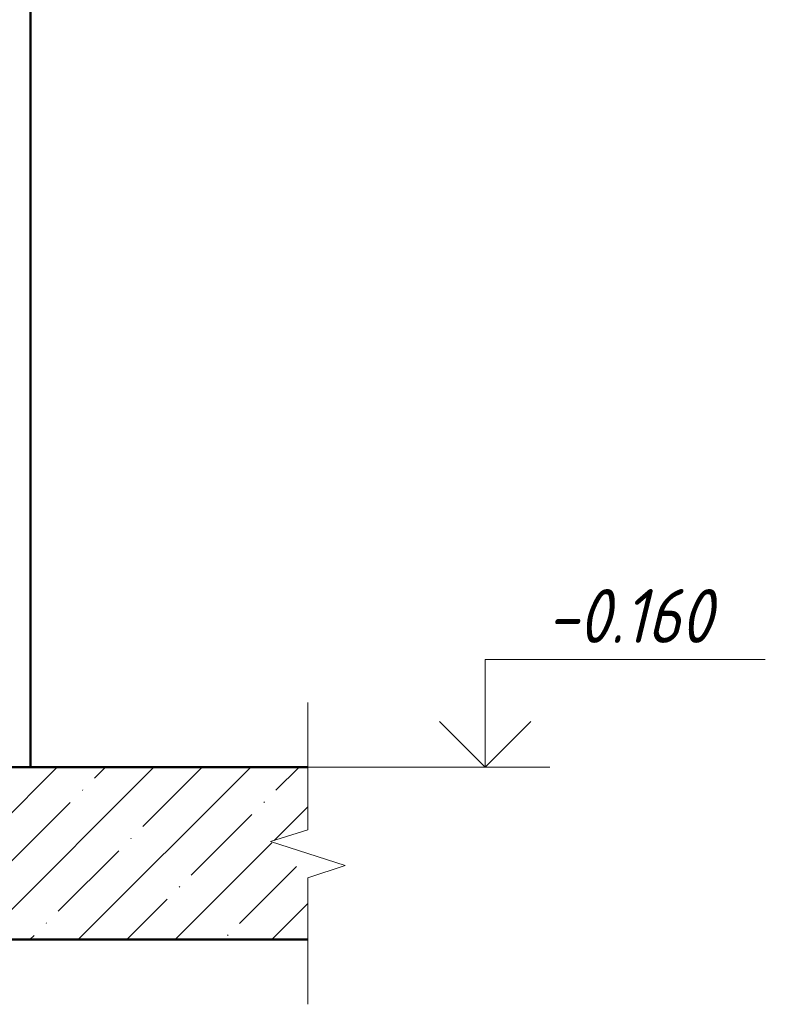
# Model space of a CAD drawing. Header units: millimetres. Extents: x 69109 to 82042, y -118926 to 7624.
# Tile 6 of 31: x 74572 to 75437, y -435 to 707. Entities that reach past the tile are written whole.
import ezdxf

# ---------------------------------------------------------------- set-up
doc = ezdxf.new("R2010")
doc.units = ezdxf.units.MM
for name, color, linetype, lineweight in [('A-____-NOTE-TEXT', 131, 'Continuous', 20), ('A-DETL-GENF-OTLN', 92, 'Continuous', 20), ('A-FLOR-____-MCUT', 192, 'Continuous', 50), ('A-FLOR-____-PATT', 8, 'Continuous', 50), ('G-____-____-DIMS', 111, 'Continuous', 9), ('S-COLS-____-OTLN', 52, 'Continuous', 20)]:
    doc.layers.add(name, color=color, linetype=linetype, lineweight=lineweight)
doc.styles.add('GOST Common_I_5', font='GOST_Common Italic.ttf', dxfattribs={"width": 0.9, "height": 62.5})

# ---------------------------------------------------------------- blocks, each defined once
blk = doc.blocks.new('ADSK_Обрыв_Линия - ADSK_Обрыв_линия-1072157-КЖ1_ПЭ_ВЭ1_Армирование_Пилоны_Пм-1_7_1-1')
at = {"layer": 'A-DETL-GENF-OTLN'}
for p, q in [((-4071.2, 4100), (-4071.2, 4027.5)), ((-4071.2, 3971.8), (-4071.2, 3900))]:
    blk.add_line(p, q, dxfattribs=at)
blk = doc.blocks.new('Высотные отметки - Стрелка вверх-6399-КЖ1_ПЭ_ВЭ1_Армирование_Пилоны_Пм-1_7_1-1')
at = {"layer": 'A-____-NOTE-TEXT'}
for p, q in [((-3848.2, 4225), (-3523.2, 4225)), ((-3848.2, 4100), (-3848.2, 4225)), ((-3848.2, 4100), (-3901.2, 4153)), ((-3848.2, 4100), (-3795.1, 4153)), ((-3923.2, 4100), (-3773.2, 4100))]:
    blk.add_line(p, q, dxfattribs=at)

msp = doc.modelspace()

# ---------------------------------------------------------------- hatches: boundary and pattern name
at = {"layer": 'A-FLOR-____-PATT', "lineweight": 9}
h = msp.add_hatch(dxfattribs=at)
h.set_pattern_fill('FP_1', color=256, style=0, pattern_type=2)
h.set_pattern_definition([(45, (73999.585, 21450), (-56.1266, 56.1266), []), (45, (74055.71, 21450), (-56.1266, 56.1266), [99.219, -19.844, 0.8382, -19.006])])
h.paths.add_polyline_path([(74484.7406, -360), (74906.65, -360), (74906.65, -288.1543), (74863.3488, -246.25), (74906.65, -232.5), (74906.65, -160), (73089.2178, -160), (73089.2178, -231.8457), (73132.5191, -273.75), (73089.2178, -287.5), (73089.2178, -360), (73997.5196, -360)])

# ---------------------------------------------------------------- linework, layer by layer
at = {"layer": 'A-____-NOTE-TEXT'}
for p, q in [((74906.65, -160), (74906.65, -85)), ((74906.65, -232.5), (74863.3488, -246.25)), ((74906.65, -260), (74863.3488, -246.25)), ((74949.9751, -274.0772), (74906.65, -260)), ((74906.65, -288.1543), (74949.9751, -274.0772)), ((74906.65, -360), (74906.65, -435))]:
    msp.add_line(p, q, dxfattribs=at)
at = {"layer": 'A-FLOR-____-MCUT'}
for p, q in [((74906.65, -160), (74547.2253, -160)), ((73089.2178, -360), (74906.65, -360))]:
    msp.add_line(p, q, dxfattribs=at)
at = {"layer": 'G-____-____-DIMS', "lineweight": 20}
msp.add_line((74844.6243, -160), (75112.3113, -160), dxfattribs=at)
at = {"layer": 'S-COLS-____-OTLN', "lineweight": 50}
msp.add_line((74584.7253, 3900), (74584.7253, -159.9504), dxfattribs=at)

# ---------------------------------------------------------------- block references
at = {"layer": 'A-____-NOTE-TEXT'}
msp.add_blockref('Высотные отметки - Стрелка вверх-6399-КЖ1_ПЭ_ВЭ1_Армирование_Пилоны_Пм-1_7_1-1', (78960.4665, -4260), dxfattribs=at)
at = {"layer": 'A-DETL-GENF-OTLN'}
msp.add_blockref('ADSK_Обрыв_Линия - ADSK_Обрыв_линия-1072157-КЖ1_ПЭ_ВЭ1_Армирование_Пилоны_Пм-1_7_1-1', (78977.8649, -4260), dxfattribs=at)

# ---------------------------------------------------------------- texts
at = {"layer": 'G-____-____-DIMS', "lineweight": 20, "insert": (75183.9136, 46.6768), "char_height": 62.5, "width": 248.154417, "attachment_point": 1, "line_spacing_factor": 1.022761, "style": 'GOST Common_I_5', "bg_fill": 3, "box_fill_scale": 1.25, "bg_fill_color": 256, "bg_fill_true_color": 13158600, "bg_fill_transparency": 0}
msp.add_mtext('-0.160', dxfattribs=at)

doc.saveas('drawing.dxf')
